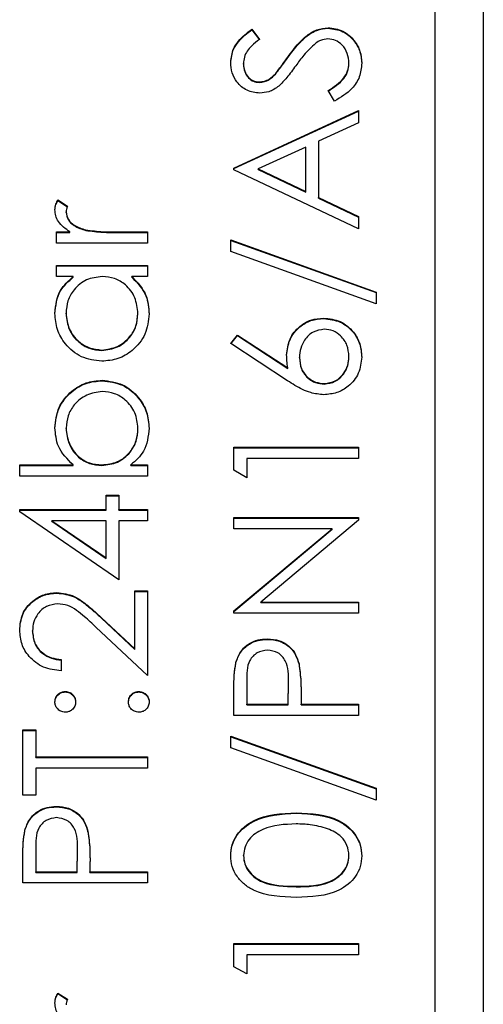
# Model space of a CAD drawing. Header units: millimetres. Extents: x 438 to 1493, y -117 to 773.
# Tile 19 of 26: x 1401 to 1406, y 348 to 359. Entities that reach past the tile are written whole.
import ezdxf

# ---------------------------------------------------------------- set-up
doc = ezdxf.new("R2010")
doc.units = ezdxf.units.MM

msp = doc.modelspace()

# ---------------------------------------------------------------- linework, layer by layer
at = {"color": 7, "linetype": 'Continuous', "lineweight": 25}
for p, q in [((1405.928, 379.935), (1405.928, 342.38)), ((1405.428, 341.57), (1405.428, 377.522)), ((1403.515, 358.58), (1403.595, 358.475)), ((1403.515, 358.575), (1403.515, 358.58)), ((1403.515, 358.575), (1403.595, 358.47)), ((1404.31, 358.592), (1404.31, 358.597)), ((1403.428, 358.216), (1403.428, 358.222)), ((1403.89, 358.286), (1403.89, 358.291)), ((1404.528, 358.221), (1404.528, 358.226)), ((1403.761, 358.112), (1403.761, 358.117)), ((1403.593, 358.026), (1403.593, 358.031)), ((1404.378, 357.831), (1404.312, 357.941)), ((1403.328, 357.132), (1404.628, 357.732)), ((1403.328, 357.127), (1404.628, 357.726)), ((1404.628, 357.732), (1404.628, 357.605)), ((1404.628, 357.605), (1404.212, 357.413)), ((1404.212, 357.413), (1404.212, 356.824)), ((1404.078, 357.352), (1403.582, 357.123)), ((1404.078, 356.888), (1404.078, 357.352)), ((1403.328, 357.116), (1403.328, 357.132)), ((1404.628, 356.5), (1403.328, 357.116)), ((1403.582, 357.118), (1403.582, 357.123)), ((1403.582, 357.123), (1404.078, 356.888)), ((1403.582, 357.118), (1404.078, 356.882)), ((1404.078, 356.882), (1404.078, 356.888)), ((1401.494, 356.8), (1401.595, 356.736)), ((1401.494, 356.794), (1401.494, 356.8)), ((1401.494, 356.794), (1401.595, 356.73)), ((1404.212, 356.824), (1404.628, 356.627)), ((1404.212, 356.819), (1404.212, 356.824)), ((1404.212, 356.819), (1404.628, 356.622)), ((1401.578, 356.671), (1401.578, 356.676)), ((1404.628, 356.627), (1404.628, 356.5)), ((1401.478, 356.467), (1401.618, 356.467)), ((1401.478, 356.35), (1401.478, 356.467)), ((1401.618, 356.461), (1401.618, 356.467)), ((1401.783, 356.482), (1401.783, 356.487)), ((1402.109, 356.467), (1402.428, 356.467)), ((1402.109, 356.461), (1402.109, 356.467)), ((1402.428, 356.467), (1402.428, 356.35)), ((1401.478, 356.461), (1401.618, 356.461)), ((1402.109, 356.461), (1402.428, 356.461)), ((1403.295, 356.383), (1404.812, 355.84)), ((1403.295, 356.261), (1403.295, 356.383)), ((1403.295, 356.378), (1404.812, 355.835)), ((1402.428, 356.35), (1401.478, 356.35)), ((1404.812, 355.718), (1403.295, 356.261)), ((1401.478, 356.117), (1402.428, 356.117)), ((1401.478, 356.001), (1401.478, 356.117)), ((1401.478, 356.112), (1402.428, 356.112)), ((1402.428, 356.117), (1402.428, 356.001)), ((1401.654, 356.001), (1401.478, 356.001)), ((1401.654, 355.995), (1401.654, 356.001)), ((1402.428, 356.001), (1402.264, 356.001)), ((1402.264, 355.995), (1402.264, 356.001)), ((1404.812, 355.84), (1404.812, 355.718)), ((1401.578, 355.613), (1401.578, 355.618)), ((1402.328, 355.612), (1402.328, 355.617)), ((1404.264, 355.563), (1404.264, 355.568)), ((1403.295, 355.302), (1403.366, 355.391)), ((1403.298, 355.3), (1403.366, 355.386)), ((1403.366, 355.391), (1403.891, 355.048)), ((1403.366, 355.386), (1403.366, 355.391)), ((1403.366, 355.386), (1403.891, 355.043)), ((1401.952, 355.23), (1401.952, 355.235)), ((1403.888, 354.914), (1403.295, 355.302)), ((1404.012, 355.153), (1404.012, 355.158)), ((1404.528, 355.163), (1404.528, 355.168)), ((1403.891, 355.043), (1403.891, 355.048)), ((1401.955, 354.914), (1401.955, 354.919)), ((1404.271, 354.88), (1404.271, 354.885)), ((1401.578, 354.415), (1401.578, 354.421)), ((1402.328, 354.414), (1402.328, 354.419)), ((1403.328, 354.22), (1404.628, 354.22)), ((1403.328, 353.98), (1403.328, 354.22)), ((1403.328, 354.214), (1404.628, 354.214)), ((1404.628, 354.22), (1404.628, 354.103)), ((1401.095, 354.037), (1401.651, 354.037)), ((1401.095, 353.92), (1401.095, 354.037)), ((1401.095, 354.031), (1401.651, 354.031)), ((1401.651, 354.031), (1401.651, 354.037)), ((1401.952, 354.031), (1401.952, 354.037)), ((1402.253, 354.037), (1402.428, 354.037)), ((1402.253, 354.031), (1402.253, 354.037)), ((1402.253, 354.031), (1402.428, 354.031)), ((1402.428, 354.037), (1402.428, 353.92)), ((1403.462, 354.103), (1403.462, 353.903)), ((1404.628, 354.103), (1403.462, 354.103)), ((1402.428, 353.92), (1401.095, 353.92)), ((1403.462, 353.903), (1403.328, 353.98)), ((1401.995, 353.72), (1402.128, 353.72)), ((1401.995, 353.57), (1401.995, 353.72)), ((1401.995, 353.715), (1402.128, 353.715)), ((1402.128, 353.72), (1402.128, 353.57)), ((1401.095, 353.57), (1401.995, 353.57)), ((1401.095, 353.547), (1401.095, 353.57)), ((1401.095, 353.565), (1401.995, 353.565)), ((1402.128, 352.838), (1401.095, 353.547)), ((1401.995, 353.565), (1401.995, 353.57)), ((1402.128, 353.57), (1402.428, 353.57)), ((1402.128, 353.565), (1402.128, 353.57)), ((1402.128, 353.565), (1402.428, 353.565)), ((1402.428, 353.57), (1402.428, 353.454)), ((1401.431, 353.449), (1401.431, 353.454)), ((1401.431, 353.454), (1401.995, 353.067)), ((1401.995, 353.454), (1401.431, 353.454)), ((1401.431, 353.449), (1401.995, 353.062)), ((1401.995, 353.067), (1401.995, 353.454)), ((1402.128, 353.454), (1402.128, 352.838)), ((1402.428, 353.454), (1402.128, 353.454)), ((1403.328, 353.487), (1404.628, 353.487)), ((1403.328, 353.371), (1403.328, 353.487)), ((1403.328, 353.482), (1404.628, 353.482)), ((1404.628, 353.461), (1403.608, 352.605)), ((1404.628, 353.487), (1404.628, 353.461)), ((1404.352, 353.371), (1403.328, 353.371)), ((1403.328, 352.513), (1404.352, 353.371)), ((1403.328, 352.508), (1404.352, 353.366)), ((1404.352, 353.366), (1404.352, 353.371)), ((1401.995, 353.062), (1401.995, 353.067)), ((1401.482, 352.7), (1401.482, 352.705)), ((1402.295, 352.722), (1402.428, 352.722)), ((1402.295, 352.117), (1402.295, 352.722)), ((1402.295, 352.716), (1402.428, 352.716)), ((1402.428, 352.722), (1402.428, 351.839)), ((1403.608, 352.605), (1404.628, 352.605)), ((1403.608, 352.6), (1403.608, 352.605)), ((1403.608, 352.6), (1404.628, 352.6)), ((1404.628, 352.605), (1404.628, 352.489)), ((1403.328, 352.489), (1403.328, 352.513)), ((1404.628, 352.489), (1403.328, 352.489)), ((1401.948, 352.442), (1402.295, 352.117)), ((1401.948, 352.437), (1401.948, 352.442)), ((1401.948, 352.437), (1402.295, 352.112)), ((1401.228, 352.302), (1401.228, 352.307)), ((1402.428, 351.839), (1401.89, 352.343)), ((1403.677, 352.217), (1403.677, 352.222)), ((1402.295, 352.112), (1402.295, 352.117)), ((1401.528, 352.006), (1401.528, 351.889)), ((1403.348, 351.969), (1403.348, 351.974)), ((1404.007, 351.958), (1404.007, 351.963)), ((1403.462, 351.777), (1403.462, 351.54)), ((1403.895, 351.54), (1403.898, 351.767)), ((1403.895, 351.535), (1403.898, 351.762)), ((1403.898, 351.767), (1403.898, 351.773)), ((1403.898, 351.762), (1403.898, 351.767)), ((1401.57, 351.668), (1401.57, 351.673)), ((1402.337, 351.668), (1402.337, 351.673)), ((1403.328, 351.423), (1403.328, 351.678)), ((1403.462, 351.54), (1403.895, 351.54)), ((1403.462, 351.535), (1403.462, 351.54)), ((1403.895, 351.535), (1403.895, 351.54)), ((1404.028, 351.633), (1404.028, 351.54)), ((1404.028, 351.54), (1404.628, 351.54)), ((1404.028, 351.535), (1404.028, 351.54)), ((1404.628, 351.54), (1404.628, 351.423)), ((1403.462, 351.535), (1403.895, 351.535)), ((1404.028, 351.535), (1404.628, 351.535)), ((1404.628, 351.423), (1403.328, 351.423)), ((1401.128, 351.274), (1401.262, 351.274)), ((1401.128, 350.591), (1401.128, 351.274)), ((1401.128, 351.268), (1401.262, 351.268)), ((1401.262, 351.274), (1401.262, 350.991)), ((1403.295, 351.207), (1404.812, 350.664)), ((1403.295, 351.084), (1403.295, 351.207)), ((1403.295, 351.202), (1404.812, 350.659)), ((1404.812, 350.541), (1403.295, 351.084)), ((1401.262, 350.991), (1402.428, 350.991)), ((1401.262, 350.985), (1401.262, 350.991)), ((1401.262, 350.985), (1402.428, 350.985)), ((1402.428, 350.991), (1402.428, 350.874)), ((1402.428, 350.874), (1401.262, 350.874)), ((1401.262, 350.874), (1401.262, 350.591)), ((1404.812, 350.664), (1404.812, 350.541)), ((1401.262, 350.591), (1401.128, 350.591)), ((1401.477, 350.469), (1401.477, 350.475)), ((1403.979, 350.403), (1403.979, 350.408)), ((1401.148, 350.221), (1401.148, 350.226)), ((1401.807, 350.21), (1401.807, 350.216)), ((1401.262, 350.03), (1401.262, 349.792)), ((1401.695, 349.792), (1401.698, 350.02)), ((1401.695, 349.787), (1401.698, 350.014)), ((1401.698, 350.02), (1401.698, 350.025)), ((1401.698, 350.014), (1401.698, 350.02)), ((1401.128, 349.676), (1401.128, 349.93)), ((1403.428, 349.959), (1403.428, 349.964)), ((1404.528, 349.959), (1404.528, 349.964)), ((1401.262, 349.787), (1401.262, 349.792)), ((1401.262, 349.792), (1401.695, 349.792)), ((1401.695, 349.787), (1401.695, 349.792)), ((1401.828, 349.885), (1401.828, 349.792)), ((1401.828, 349.792), (1402.428, 349.792)), ((1401.828, 349.787), (1401.828, 349.792)), ((1402.428, 349.792), (1402.428, 349.676)), ((1401.262, 349.787), (1401.695, 349.787)), ((1401.828, 349.787), (1402.428, 349.787)), ((1402.428, 349.676), (1401.128, 349.676)), ((1403.978, 349.637), (1403.978, 349.642)), ((1403.328, 349.043), (1404.628, 349.043)), ((1403.328, 348.803), (1403.328, 349.043)), ((1403.328, 349.038), (1404.628, 349.038)), ((1404.628, 349.043), (1404.628, 348.927)), ((1403.462, 348.927), (1403.462, 348.727)), ((1404.628, 348.927), (1403.462, 348.927)), ((1403.462, 348.727), (1403.328, 348.803)), ((1401.494, 348.527), (1401.595, 348.463)), ((1401.494, 348.522), (1401.494, 348.527)), ((1401.494, 348.522), (1401.595, 348.458))]:
    msp.add_line(p, q, dxfattribs=at)
for points, knots in [([(1403.295, 358.235), (1403.301, 358.283), (1403.31, 358.363), (1403.373, 358.458), (1403.44, 358.524), (1403.49, 358.562), (1403.515, 358.58)], [0, 0, 0, 0, 0.338729, 0.558835, 0.779344, 1, 1, 1, 1]), ([(1403.295, 358.229), (1403.301, 358.278), (1403.31, 358.358), (1403.373, 358.453), (1403.44, 358.519), (1403.49, 358.556), (1403.515, 358.575)], [0, 0, 0, 0, 0.338729, 0.558835, 0.779344, 1, 1, 1, 1]), ([(1403.89, 358.291), (1403.927, 358.34), (1403.987, 358.421), (1404.088, 358.519), (1404.191, 358.582), (1404.27, 358.592), (1404.31, 358.597)], [0, 0, 0, 0, 0.340499, 0.560704, 0.780578, 1, 1, 1, 1]), ([(1403.89, 358.286), (1403.927, 358.335), (1403.987, 358.416), (1404.088, 358.514), (1404.191, 358.577), (1404.27, 358.587), (1404.31, 358.592)], [0, 0, 0, 0, 0.340499, 0.560704, 0.780578, 1, 1, 1, 1]), ([(1404.31, 358.597), (1404.363, 358.59), (1404.47, 358.575), (1404.583, 358.472), (1404.652, 358.352), (1404.658, 358.268), (1404.662, 358.226)], [0, 0, 0, 0, 0.279183, 0.559085, 0.779446, 1, 1, 1, 1]), ([(1404.31, 358.592), (1404.363, 358.585), (1404.47, 358.57), (1404.583, 358.466), (1404.652, 358.346), (1404.658, 358.263), (1404.662, 358.221)], [0, 0, 0, 0, 0.279183, 0.559085, 0.779446, 1, 1, 1, 1]), ([(1403.595, 358.475), (1403.567, 358.453), (1403.521, 358.416), (1403.465, 358.355), (1403.434, 358.291), (1403.43, 358.245), (1403.428, 358.222)], [0, 0, 0, 0, 0.340409, 0.560482, 0.78018, 1, 1, 1, 1]), ([(1404.181, 358.434), (1404.138, 358.394), (1404.061, 358.323), (1404, 358.237), (1403.973, 358.2)], [0, 0, 0, 0, 0.559496, 1, 1, 1, 1]), ([(1404.308, 358.481), (1404.282, 358.477), (1404.236, 358.472), (1404.197, 358.446), (1404.181, 358.434)], [0, 0, 0, 0, 0.55899, 1, 1, 1, 1]), ([(1404.528, 358.226), (1404.525, 358.261), (1404.518, 358.331), (1404.465, 358.416), (1404.39, 358.47), (1404.336, 358.477), (1404.308, 358.481)], [0, 0, 0, 0, 0.280276, 0.560148, 0.780153, 1, 1, 1, 1]), ([(1403.598, 357.915), (1403.552, 357.92), (1403.46, 357.932), (1403.36, 358.02), (1403.304, 358.126), (1403.298, 358.198), (1403.295, 358.235)], [0, 0, 0, 0, 0.279553, 0.558798, 0.779378, 1, 1, 1, 1]), ([(1403.428, 358.222), (1403.43, 358.195), (1403.435, 358.143), (1403.475, 358.079), (1403.531, 358.038), (1403.572, 358.033), (1403.593, 358.031)], [0, 0, 0, 0, 0.280274, 0.559931, 0.77992, 1, 1, 1, 1]), ([(1403.428, 358.216), (1403.43, 358.19), (1403.435, 358.137), (1403.475, 358.074), (1403.531, 358.032), (1403.572, 358.028), (1403.593, 358.026)], [0, 0, 0, 0, 0.280274, 0.559931, 0.77992, 1, 1, 1, 1]), ([(1403.761, 358.117), (1403.786, 358.149), (1403.83, 358.206), (1403.872, 358.265), (1403.89, 358.291)], [0, 0, 0, 0, 0.559906, 1, 1, 1, 1]), ([(1403.761, 358.112), (1403.786, 358.144), (1403.83, 358.201), (1403.872, 358.26), (1403.89, 358.286)], [0, 0, 0, 0, 0.559906, 1, 1, 1, 1]), ([(1404.312, 357.941), (1404.371, 357.98), (1404.454, 358.034), (1404.52, 358.144), (1404.526, 358.199), (1404.528, 358.226)], [0, 0, 0, 0, 0.559321, 0.779782, 1, 1, 1, 1]), ([(1404.312, 357.936), (1404.371, 357.975), (1404.454, 358.028), (1404.52, 358.138), (1404.526, 358.194), (1404.528, 358.221)], [0, 0, 0, 0, 0.559321, 0.779782, 1, 1, 1, 1]), ([(1404.662, 358.226), (1404.657, 358.178), (1404.647, 358.082), (1404.549, 357.934), (1404.443, 357.87), (1404.378, 357.831)], [0, 0, 0, 0, 0.27988, 0.559666, 1, 1, 1, 1]), ([(1403.593, 358.031), (1403.611, 358.033), (1403.647, 358.036), (1403.707, 358.064), (1403.741, 358.097), (1403.761, 358.117)], [0, 0, 0, 0, 0.2799464, 0.5597741, 1, 1, 1, 1]), ([(1403.593, 358.026), (1403.611, 358.028), (1403.647, 358.031), (1403.707, 358.059), (1403.741, 358.092), (1403.761, 358.112)], [0, 0, 0, 0, 0.2799464, 0.5597741, 1, 1, 1, 1]), ([(1403.973, 358.2), (1403.943, 358.158), (1403.89, 358.082), (1403.825, 358.016), (1403.796, 357.987)], [0, 0, 0, 0, 0.560413, 1, 1, 1, 1]), ([(1403.796, 357.987), (1403.763, 357.964), (1403.702, 357.923), (1403.63, 357.917), (1403.598, 357.915)], [0, 0, 0, 0, 0.55984, 1, 1, 1, 1]), ([(1401.462, 356.698), (1401.464, 356.718), (1401.468, 356.754), (1401.486, 356.786), (1401.494, 356.8)], [0, 0, 0, 0, 0.5592431, 1, 1, 1, 1]), ([(1401.462, 356.693), (1401.464, 356.713), (1401.468, 356.749), (1401.486, 356.78), (1401.494, 356.794)], [0, 0, 0, 0, 0.559243, 1, 1, 1, 1]), ([(1401.618, 356.467), (1401.574, 356.499), (1401.511, 356.545), (1401.468, 356.634), (1401.464, 356.677), (1401.462, 356.698)], [0, 0, 0, 0, 0.558788, 0.779481, 1, 1, 1, 1]), ([(1401.595, 356.736), (1401.59, 356.725), (1401.582, 356.706), (1401.579, 356.685), (1401.578, 356.676)], [0, 0, 0, 0, 0.560396, 1, 1, 1, 1]), ([(1401.578, 356.676), (1401.584, 356.649), (1401.596, 356.593), (1401.673, 356.523), (1401.741, 356.501), (1401.783, 356.487)], [0, 0, 0, 0, 0.2783358, 0.5587681, 1, 1, 1, 1]), ([(1401.578, 356.671), (1401.584, 356.643), (1401.596, 356.588), (1401.673, 356.518), (1401.741, 356.496), (1401.783, 356.482)], [0, 0, 0, 0, 0.278336, 0.558768, 1, 1, 1, 1]), ([(1401.783, 356.487), (1401.844, 356.48), (1401.952, 356.466), (1402.061, 356.466), (1402.109, 356.467)], [0, 0, 0, 0, 0.559636, 1, 1, 1, 1]), ([(1401.783, 356.482), (1401.844, 356.475), (1401.952, 356.461), (1402.061, 356.461), (1402.109, 356.461)], [0, 0, 0, 0, 0.559636, 1, 1, 1, 1]), ([(1401.462, 355.617), (1401.471, 355.702), (1401.489, 355.855), (1401.604, 355.956), (1401.654, 356.001)], [0, 0, 0, 0, 0.559062, 1, 1, 1, 1]), ([(1401.462, 355.612), (1401.471, 355.697), (1401.489, 355.85), (1401.604, 355.951), (1401.654, 355.995)], [0, 0, 0, 0, 0.559062, 1, 1, 1, 1]), ([(1401.956, 356.001), (1401.899, 355.994), (1401.787, 355.982), (1401.663, 355.877), (1401.589, 355.751), (1401.582, 355.662), (1401.578, 355.618)], [0, 0, 0, 0, 0.2796602, 0.5592103, 0.7794872, 1, 1, 1, 1]), ([(1402.328, 355.617), (1402.322, 355.673), (1402.308, 355.784), (1402.213, 355.914), (1402.087, 355.989), (1401.999, 355.997), (1401.956, 356.001)], [0, 0, 0, 0, 0.2798222, 0.5593866, 0.7796028, 1, 1, 1, 1]), ([(1402.264, 356.001), (1402.323, 355.939), (1402.427, 355.829), (1402.44, 355.679), (1402.445, 355.613)], [0, 0, 0, 0, 0.558763, 1, 1, 1, 1]), ([(1402.264, 355.995), (1402.323, 355.934), (1402.427, 355.824), (1402.44, 355.674), (1402.445, 355.608)], [0, 0, 0, 0, 0.558763, 1, 1, 1, 1]), ([(1401.951, 355.118), (1401.878, 355.127), (1401.732, 355.145), (1401.574, 355.283), (1401.476, 355.445), (1401.467, 355.56), (1401.462, 355.617)], [0, 0, 0, 0, 0.279413, 0.559191, 0.779548, 1, 1, 1, 1]), ([(1401.578, 355.618), (1401.585, 355.563), (1401.598, 355.451), (1401.697, 355.325), (1401.821, 355.249), (1401.908, 355.24), (1401.952, 355.235)], [0, 0, 0, 0, 0.279767, 0.559291, 0.779719, 1, 1, 1, 1]), ([(1401.578, 355.613), (1401.585, 355.557), (1401.598, 355.446), (1401.697, 355.32), (1401.821, 355.244), (1401.908, 355.235), (1401.952, 355.23)], [0, 0, 0, 0, 0.279767, 0.559291, 0.779719, 1, 1, 1, 1]), ([(1402.445, 355.613), (1402.437, 355.54), (1402.419, 355.394), (1402.285, 355.233), (1402.123, 355.133), (1402.008, 355.123), (1401.951, 355.118)], [0, 0, 0, 0, 0.279573, 0.559333, 0.779589, 1, 1, 1, 1]), ([(1401.952, 355.235), (1402.008, 355.243), (1402.119, 355.259), (1402.242, 355.361), (1402.316, 355.486), (1402.324, 355.574), (1402.328, 355.617)], [0, 0, 0, 0, 0.279429, 0.559146, 0.77957, 1, 1, 1, 1]), ([(1401.952, 355.23), (1402.008, 355.238), (1402.119, 355.253), (1402.242, 355.356), (1402.316, 355.481), (1402.324, 355.568), (1402.328, 355.612)], [0, 0, 0, 0, 0.279429, 0.559146, 0.77957, 1, 1, 1, 1]), ([(1403.878, 355.183), (1403.885, 355.24), (1403.898, 355.353), (1404.002, 355.48), (1404.129, 355.557), (1404.219, 355.564), (1404.264, 355.568)], [0, 0, 0, 0, 0.279638, 0.559326, 0.779527, 1, 1, 1, 1]), ([(1403.878, 355.177), (1403.885, 355.234), (1403.898, 355.348), (1404.002, 355.475), (1404.129, 355.551), (1404.219, 355.559), (1404.264, 355.563)], [0, 0, 0, 0, 0.279638, 0.559326, 0.779527, 1, 1, 1, 1]), ([(1404.264, 355.568), (1404.323, 355.561), (1404.442, 355.548), (1404.574, 355.437), (1404.649, 355.302), (1404.657, 355.209), (1404.662, 355.162)], [0, 0, 0, 0, 0.279631, 0.55896, 0.779478, 1, 1, 1, 1]), ([(1404.264, 355.563), (1404.323, 355.556), (1404.442, 355.543), (1404.574, 355.432), (1404.649, 355.297), (1404.657, 355.203), (1404.662, 355.157)], [0, 0, 0, 0, 0.279631, 0.55896, 0.779478, 1, 1, 1, 1]), ([(1404.271, 355.451), (1404.23, 355.445), (1404.148, 355.433), (1404.066, 355.348), (1404.019, 355.254), (1404.014, 355.19), (1404.012, 355.158)], [0, 0, 0, 0, 0.278754, 0.558605, 0.779147, 1, 1, 1, 1]), ([(1404.528, 355.168), (1404.524, 355.208), (1404.516, 355.288), (1404.45, 355.38), (1404.365, 355.441), (1404.302, 355.448), (1404.271, 355.451)], [0, 0, 0, 0, 0.280018, 0.5598526, 0.7799871, 1, 1, 1, 1]), ([(1403.891, 355.048), (1403.887, 355.073), (1403.88, 355.118), (1403.879, 355.163), (1403.878, 355.183)], [0, 0, 0, 0, 0.5599103, 1, 1, 1, 1]), ([(1404.012, 355.158), (1404.015, 355.119), (1404.022, 355.04), (1404.09, 354.949), (1404.178, 354.894), (1404.24, 354.888), (1404.271, 354.885)], [0, 0, 0, 0, 0.280127, 0.559515, 0.779719, 1, 1, 1, 1]), ([(1404.012, 355.153), (1404.015, 355.113), (1404.022, 355.034), (1404.09, 354.944), (1404.178, 354.889), (1404.24, 354.883), (1404.271, 354.88)], [0, 0, 0, 0, 0.280127, 0.559515, 0.779719, 1, 1, 1, 1]), ([(1404.662, 355.162), (1404.655, 355.104), (1404.641, 354.988), (1404.535, 354.857), (1404.403, 354.782), (1404.312, 354.773), (1404.266, 354.769)], [0, 0, 0, 0, 0.27967, 0.559085, 0.779558, 1, 1, 1, 1]), ([(1404.271, 354.885), (1404.311, 354.891), (1404.39, 354.902), (1404.473, 354.983), (1404.521, 355.074), (1404.526, 355.137), (1404.528, 355.168)], [0, 0, 0, 0, 0.279059, 0.55882, 0.779303, 1, 1, 1, 1]), ([(1404.271, 354.88), (1404.311, 354.886), (1404.39, 354.897), (1404.473, 354.978), (1404.521, 355.069), (1404.526, 355.132), (1404.528, 355.163)], [0, 0, 0, 0, 0.279059, 0.5588204, 0.7793034, 1, 1, 1, 1]), ([(1401.462, 354.424), (1401.47, 354.496), (1401.487, 354.642), (1401.622, 354.803), (1401.783, 354.904), (1401.898, 354.914), (1401.955, 354.919)], [0, 0, 0, 0, 0.2795765, 0.5593339, 0.7796045, 1, 1, 1, 1]), ([(1401.462, 354.418), (1401.47, 354.491), (1401.487, 354.637), (1401.622, 354.798), (1401.783, 354.899), (1401.898, 354.909), (1401.955, 354.914)], [0, 0, 0, 0, 0.279577, 0.559334, 0.779604, 1, 1, 1, 1]), ([(1401.955, 354.919), (1402.028, 354.91), (1402.174, 354.892), (1402.333, 354.754), (1402.43, 354.592), (1402.44, 354.477), (1402.445, 354.42)], [0, 0, 0, 0, 0.279433, 0.559216, 0.779559, 1, 1, 1, 1]), ([(1401.955, 354.914), (1402.028, 354.905), (1402.174, 354.887), (1402.333, 354.749), (1402.43, 354.586), (1402.44, 354.472), (1402.445, 354.415)], [0, 0, 0, 0, 0.279433, 0.559216, 0.779559, 1, 1, 1, 1]), ([(1404.266, 354.769), (1404.219, 354.773), (1404.143, 354.781), (1404.044, 354.822), (1403.964, 354.865), (1403.914, 354.898), (1403.888, 354.914)], [0, 0, 0, 0, 0.3393742, 0.5594856, 0.7797313, 1, 1, 1, 1]), ([(1401.955, 354.802), (1401.9, 354.794), (1401.789, 354.778), (1401.665, 354.677), (1401.591, 354.552), (1401.583, 354.464), (1401.578, 354.421)], [0, 0, 0, 0, 0.279403, 0.559104, 0.779552, 1, 1, 1, 1]), ([(1402.328, 354.419), (1402.322, 354.474), (1402.309, 354.586), (1402.21, 354.712), (1402.086, 354.788), (1401.999, 354.797), (1401.955, 354.802)], [0, 0, 0, 0, 0.279756, 0.559279, 0.779725, 1, 1, 1, 1]), ([(1401.651, 354.037), (1401.591, 354.097), (1401.483, 354.206), (1401.468, 354.357), (1401.462, 354.424)], [0, 0, 0, 0, 0.559294, 1, 1, 1, 1]), ([(1401.578, 354.421), (1401.585, 354.365), (1401.599, 354.254), (1401.694, 354.124), (1401.82, 354.048), (1401.908, 354.04), (1401.952, 354.037)], [0, 0, 0, 0, 0.279786, 0.559477, 0.779627, 1, 1, 1, 1]), ([(1401.578, 354.415), (1401.585, 354.36), (1401.599, 354.249), (1401.694, 354.119), (1401.82, 354.043), (1401.908, 354.035), (1401.952, 354.031)], [0, 0, 0, 0, 0.279786, 0.559477, 0.779627, 1, 1, 1, 1]), ([(1401.952, 354.037), (1402.008, 354.043), (1402.12, 354.055), (1402.245, 354.16), (1402.318, 354.287), (1402.325, 354.375), (1402.328, 354.419)], [0, 0, 0, 0, 0.279639, 0.559192, 0.779512, 1, 1, 1, 1]), ([(1401.952, 354.031), (1402.008, 354.038), (1402.12, 354.05), (1402.245, 354.155), (1402.318, 354.281), (1402.325, 354.37), (1402.328, 354.414)], [0, 0, 0, 0, 0.279639, 0.559192, 0.779512, 1, 1, 1, 1]), ([(1402.445, 354.42), (1402.435, 354.334), (1402.418, 354.182), (1402.303, 354.081), (1402.253, 354.037)], [0, 0, 0, 0, 0.558922, 1, 1, 1, 1]), ([(1401.095, 352.313), (1401.1, 352.371), (1401.111, 352.486), (1401.217, 352.615), (1401.346, 352.693), (1401.436, 352.701), (1401.482, 352.705)], [0, 0, 0, 0, 0.27989, 0.559224, 0.779582, 1, 1, 1, 1]), ([(1401.095, 352.308), (1401.1, 352.366), (1401.111, 352.481), (1401.217, 352.61), (1401.346, 352.688), (1401.436, 352.696), (1401.482, 352.7)], [0, 0, 0, 0, 0.27989, 0.559224, 0.779582, 1, 1, 1, 1]), ([(1401.482, 352.705), (1401.544, 352.697), (1401.647, 352.684), (1401.766, 352.601), (1401.859, 352.525), (1401.918, 352.47), (1401.948, 352.442)], [0, 0, 0, 0, 0.33837, 0.558748, 0.779361, 1, 1, 1, 1]), ([(1401.482, 352.7), (1401.544, 352.692), (1401.647, 352.679), (1401.766, 352.596), (1401.859, 352.52), (1401.918, 352.465), (1401.948, 352.437)], [0, 0, 0, 0, 0.33837, 0.558748, 0.779361, 1, 1, 1, 1]), ([(1401.492, 352.588), (1401.452, 352.583), (1401.371, 352.572), (1401.286, 352.493), (1401.236, 352.402), (1401.231, 352.338), (1401.228, 352.307)], [0, 0, 0, 0, 0.279126, 0.558978, 0.77935, 1, 1, 1, 1]), ([(1401.89, 352.343), (1401.851, 352.38), (1401.786, 352.442), (1401.69, 352.521), (1401.598, 352.578), (1401.527, 352.585), (1401.492, 352.588)], [0, 0, 0, 0, 0.340542, 0.56085, 0.780599, 1, 1, 1, 1]), ([(1401.528, 351.889), (1401.465, 351.897), (1401.339, 351.912), (1401.195, 352.023), (1401.108, 352.164), (1401.099, 352.263), (1401.095, 352.313)], [0, 0, 0, 0, 0.280029, 0.559515, 0.779668, 1, 1, 1, 1]), ([(1401.228, 352.307), (1401.233, 352.262), (1401.242, 352.174), (1401.323, 352.074), (1401.425, 352.02), (1401.494, 352.011), (1401.528, 352.006)], [0, 0, 0, 0, 0.279699, 0.558847, 0.779176, 1, 1, 1, 1]), ([(1401.228, 352.302), (1401.233, 352.257), (1401.242, 352.169), (1401.323, 352.069), (1401.425, 352.015), (1401.494, 352.005), (1401.528, 352.001)], [0, 0, 0, 0, 0.2796987, 0.5588466, 0.7791762, 1, 1, 1, 1]), ([(1403.348, 351.974), (1403.362, 352.013), (1403.391, 352.092), (1403.479, 352.174), (1403.579, 352.217), (1403.644, 352.22), (1403.677, 352.222)], [0, 0, 0, 0, 0.279705, 0.559381, 0.779509, 1, 1, 1, 1]), ([(1403.348, 351.969), (1403.362, 352.008), (1403.391, 352.087), (1403.479, 352.168), (1403.579, 352.211), (1403.644, 352.215), (1403.677, 352.217)], [0, 0, 0, 0, 0.279705, 0.559381, 0.779509, 1, 1, 1, 1]), ([(1403.677, 352.222), (1403.72, 352.219), (1403.806, 352.213), (1403.91, 352.148), (1403.977, 352.06), (1403.997, 351.995), (1404.007, 351.963)], [0, 0, 0, 0, 0.280099, 0.559324, 0.779458, 1, 1, 1, 1]), ([(1403.677, 352.217), (1403.72, 352.214), (1403.806, 352.208), (1403.91, 352.143), (1403.977, 352.054), (1403.997, 351.99), (1404.007, 351.958)], [0, 0, 0, 0, 0.280099, 0.559324, 0.779458, 1, 1, 1, 1]), ([(1403.678, 352.106), (1403.64, 352.1), (1403.584, 352.091), (1403.526, 352.043), (1403.46, 351.952), (1403.461, 351.855), (1403.462, 351.777)], [0, 0, 0, 0, 0.248969, 0.374729, 0.500383, 1, 1, 1, 1]), ([(1403.898, 351.767), (1403.898, 351.846), (1403.899, 351.945), (1403.834, 352.041), (1403.774, 352.091), (1403.716, 352.1), (1403.678, 352.106)], [0, 0, 0, 0, 0.499721, 0.62535, 0.751083, 1, 1, 1, 1]), ([(1403.328, 351.678), (1403.328, 351.733), (1403.328, 351.833), (1403.342, 351.931), (1403.348, 351.974)], [0, 0, 0, 0, 0.560314, 1, 1, 1, 1]), ([(1403.328, 351.673), (1403.328, 351.728), (1403.328, 351.827), (1403.342, 351.925), (1403.348, 351.969)], [0, 0, 0, 0, 0.560314, 1, 1, 1, 1]), ([(1404.007, 351.963), (1404.015, 351.902), (1404.029, 351.792), (1404.028, 351.681), (1404.028, 351.633)], [0, 0, 0, 0, 0.559694, 1, 1, 1, 1]), ([(1404.007, 351.958), (1404.015, 351.897), (1404.029, 351.787), (1404.028, 351.676), (1404.028, 351.628)], [0, 0, 0, 0, 0.559694, 1, 1, 1, 1]), ([(1401.462, 351.565), (1401.464, 351.581), (1401.467, 351.613), (1401.497, 351.648), (1401.532, 351.67), (1401.557, 351.672), (1401.57, 351.673)], [0, 0, 0, 0, 0.279602, 0.559212, 0.779475, 1, 1, 1, 1]), ([(1401.462, 351.56), (1401.464, 351.576), (1401.467, 351.608), (1401.497, 351.643), (1401.532, 351.665), (1401.557, 351.667), (1401.57, 351.668)], [0, 0, 0, 0, 0.279602, 0.559212, 0.779475, 1, 1, 1, 1]), ([(1401.57, 351.673), (1401.586, 351.671), (1401.618, 351.668), (1401.653, 351.638), (1401.675, 351.603), (1401.677, 351.577), (1401.678, 351.565)], [0, 0, 0, 0, 0.279517, 0.559326, 0.779544, 1, 1, 1, 1]), ([(1401.57, 351.668), (1401.586, 351.666), (1401.618, 351.663), (1401.653, 351.633), (1401.675, 351.597), (1401.677, 351.572), (1401.678, 351.56)], [0, 0, 0, 0, 0.279517, 0.559326, 0.779544, 1, 1, 1, 1]), ([(1402.228, 351.565), (1402.23, 351.581), (1402.234, 351.613), (1402.264, 351.648), (1402.299, 351.67), (1402.324, 351.672), (1402.337, 351.673)], [0, 0, 0, 0, 0.279602, 0.559212, 0.779475, 1, 1, 1, 1]), ([(1402.228, 351.56), (1402.23, 351.576), (1402.234, 351.608), (1402.264, 351.643), (1402.299, 351.665), (1402.324, 351.667), (1402.337, 351.668)], [0, 0, 0, 0, 0.279602, 0.559212, 0.779475, 1, 1, 1, 1]), ([(1402.337, 351.673), (1402.353, 351.671), (1402.385, 351.667), (1402.42, 351.638), (1402.442, 351.602), (1402.444, 351.577), (1402.445, 351.565)], [0, 0, 0, 0, 0.279469, 0.559358, 0.779674, 1, 1, 1, 1]), ([(1402.337, 351.668), (1402.353, 351.666), (1402.385, 351.662), (1402.42, 351.633), (1402.442, 351.597), (1402.444, 351.572), (1402.445, 351.56)], [0, 0, 0, 0, 0.279469, 0.559358, 0.779674, 1, 1, 1, 1]), ([(1401.57, 351.457), (1401.554, 351.459), (1401.522, 351.463), (1401.487, 351.492), (1401.465, 351.527), (1401.463, 351.552), (1401.462, 351.565)], [0, 0, 0, 0, 0.279585, 0.559454, 0.779697, 1, 1, 1, 1]), ([(1401.678, 351.565), (1401.677, 351.549), (1401.673, 351.517), (1401.643, 351.482), (1401.608, 351.46), (1401.583, 351.458), (1401.57, 351.457)], [0, 0, 0, 0, 0.279647, 0.559299, 0.779615, 1, 1, 1, 1]), ([(1402.337, 351.457), (1402.321, 351.459), (1402.289, 351.462), (1402.253, 351.492), (1402.232, 351.527), (1402.23, 351.552), (1402.228, 351.565)], [0, 0, 0, 0, 0.279576, 0.559284, 0.779552, 1, 1, 1, 1]), ([(1402.445, 351.565), (1402.443, 351.549), (1402.439, 351.517), (1402.41, 351.482), (1402.374, 351.46), (1402.349, 351.458), (1402.337, 351.457)], [0, 0, 0, 0, 0.279581, 0.559143, 0.779575, 1, 1, 1, 1]), ([(1401.148, 350.226), (1401.162, 350.265), (1401.191, 350.344), (1401.279, 350.426), (1401.379, 350.469), (1401.444, 350.473), (1401.477, 350.475)], [0, 0, 0, 0, 0.279705, 0.559381, 0.779509, 1, 1, 1, 1]), ([(1401.148, 350.221), (1401.162, 350.26), (1401.191, 350.339), (1401.279, 350.421), (1401.379, 350.464), (1401.444, 350.468), (1401.477, 350.469)], [0, 0, 0, 0, 0.279705, 0.559381, 0.779509, 1, 1, 1, 1]), ([(1401.477, 350.475), (1401.52, 350.472), (1401.606, 350.465), (1401.71, 350.4), (1401.777, 350.312), (1401.797, 350.248), (1401.807, 350.216)], [0, 0, 0, 0, 0.280099, 0.559324, 0.779458, 1, 1, 1, 1]), ([(1401.477, 350.469), (1401.52, 350.466), (1401.606, 350.46), (1401.71, 350.395), (1401.777, 350.307), (1401.797, 350.243), (1401.807, 350.21)], [0, 0, 0, 0, 0.280099, 0.559324, 0.779458, 1, 1, 1, 1]), ([(1403.295, 349.96), (1403.298, 349.998), (1403.304, 350.075), (1403.372, 350.214), (1403.589, 350.389), (1403.823, 350.401), (1403.979, 350.408)], [0, 0, 0, 0, 0.1256, 0.251197, 0.500581, 1, 1, 1, 1]), ([(1403.979, 350.408), (1404.135, 350.401), (1404.369, 350.39), (1404.584, 350.213), (1404.652, 350.075), (1404.659, 349.998), (1404.662, 349.96)], [0, 0, 0, 0, 0.4994065, 0.7487427, 0.8743724, 1, 1, 1, 1]), ([(1401.478, 350.358), (1401.44, 350.352), (1401.384, 350.343), (1401.326, 350.296), (1401.26, 350.204), (1401.261, 350.107), (1401.262, 350.03)], [0, 0, 0, 0, 0.2489693, 0.3747291, 0.500383, 1, 1, 1, 1]), ([(1401.698, 350.02), (1401.698, 350.099), (1401.699, 350.198), (1401.634, 350.293), (1401.574, 350.343), (1401.516, 350.352), (1401.478, 350.358)], [0, 0, 0, 0, 0.499721, 0.62535, 0.751083, 1, 1, 1, 1]), ([(1403.295, 349.955), (1403.298, 349.993), (1403.304, 350.069), (1403.372, 350.209), (1403.589, 350.384), (1403.823, 350.395), (1403.979, 350.403)], [0, 0, 0, 0, 0.1256, 0.251197, 0.500581, 1, 1, 1, 1]), ([(1403.979, 350.403), (1404.135, 350.396), (1404.369, 350.385), (1404.584, 350.208), (1404.652, 350.069), (1404.659, 349.993), (1404.662, 349.955)], [0, 0, 0, 0, 0.499407, 0.748743, 0.874372, 1, 1, 1, 1]), ([(1401.128, 349.93), (1401.128, 349.986), (1401.128, 350.085), (1401.142, 350.183), (1401.148, 350.226)], [0, 0, 0, 0, 0.560314, 1, 1, 1, 1]), ([(1401.128, 349.925), (1401.128, 349.981), (1401.128, 350.08), (1401.142, 350.178), (1401.148, 350.221)], [0, 0, 0, 0, 0.560314, 1, 1, 1, 1]), ([(1401.807, 350.216), (1401.815, 350.154), (1401.829, 350.044), (1401.828, 349.934), (1401.828, 349.885)], [0, 0, 0, 0, 0.559694, 1, 1, 1, 1]), ([(1401.807, 350.21), (1401.815, 350.149), (1401.829, 350.039), (1401.828, 349.929), (1401.828, 349.88)], [0, 0, 0, 0, 0.5596942, 1, 1, 1, 1]), ([(1403.978, 350.292), (1403.858, 350.287), (1403.677, 350.28), (1403.498, 350.158), (1403.438, 350.053), (1403.432, 349.994), (1403.428, 349.964)], [0, 0, 0, 0, 0.500072, 0.749021, 0.874598, 1, 1, 1, 1]), ([(1404.305, 350.242), (1404.245, 350.259), (1404.138, 350.288), (1404.027, 350.291), (1403.978, 350.292)], [0, 0, 0, 0, 0.559599, 1, 1, 1, 1]), ([(1404.528, 349.964), (1404.524, 349.999), (1404.515, 350.07), (1404.441, 350.18), (1404.357, 350.219), (1404.305, 350.242)], [0, 0, 0, 0, 0.280257, 0.560781, 1, 1, 1, 1]), ([(1403.979, 349.526), (1403.824, 349.531), (1403.629, 349.537), (1403.434, 349.658), (1403.357, 349.742), (1403.304, 349.846), (1403.298, 349.922), (1403.295, 349.96)], [0, 0, 0, 0, 0.498702, 0.624177, 0.749467, 0.874745, 1, 1, 1, 1]), ([(1403.428, 349.964), (1403.431, 349.934), (1403.437, 349.875), (1403.483, 349.796), (1403.547, 349.733), (1403.705, 349.647), (1403.857, 349.644), (1403.978, 349.642)], [0, 0, 0, 0, 0.1251388, 0.2504182, 0.3755189, 0.5008471, 1, 1, 1, 1]), ([(1403.428, 349.959), (1403.431, 349.929), (1403.437, 349.869), (1403.483, 349.79), (1403.547, 349.727), (1403.705, 349.642), (1403.857, 349.639), (1403.978, 349.637)], [0, 0, 0, 0, 0.125139, 0.250418, 0.375519, 0.500847, 1, 1, 1, 1]), ([(1403.978, 349.642), (1404.1, 349.643), (1404.282, 349.645), (1404.459, 349.769), (1404.519, 349.875), (1404.525, 349.934), (1404.528, 349.964)], [0, 0, 0, 0, 0.500291, 0.749086, 0.874606, 1, 1, 1, 1]), ([(1403.978, 349.637), (1404.1, 349.638), (1404.282, 349.64), (1404.459, 349.764), (1404.519, 349.87), (1404.525, 349.929), (1404.528, 349.959)], [0, 0, 0, 0, 0.500291, 0.749086, 0.874606, 1, 1, 1, 1]), ([(1404.662, 349.96), (1404.659, 349.922), (1404.652, 349.846), (1404.584, 349.708), (1404.366, 349.538), (1404.134, 349.531), (1403.979, 349.526)], [0, 0, 0, 0, 0.1255507, 0.25109, 0.5002501, 1, 1, 1, 1]), ([(1401.462, 348.426), (1401.464, 348.446), (1401.468, 348.482), (1401.486, 348.513), (1401.494, 348.527)], [0, 0, 0, 0, 0.559243, 1, 1, 1, 1]), ([(1401.462, 348.421), (1401.464, 348.441), (1401.468, 348.477), (1401.486, 348.508), (1401.494, 348.522)], [0, 0, 0, 0, 0.559243, 1, 1, 1, 1]), ([(1401.595, 348.463), (1401.59, 348.453), (1401.582, 348.434), (1401.579, 348.413), (1401.578, 348.404)], [0, 0, 0, 0, 0.560396, 1, 1, 1, 1]), ([(1401.618, 348.194), (1401.574, 348.227), (1401.511, 348.272), (1401.468, 348.362), (1401.464, 348.404), (1401.462, 348.426)], [0, 0, 0, 0, 0.558788, 0.779481, 1, 1, 1, 1])]:
    msp.add_open_spline(points, degree=3, knots=knots, dxfattribs=at)

doc.saveas('drawing.dxf')
